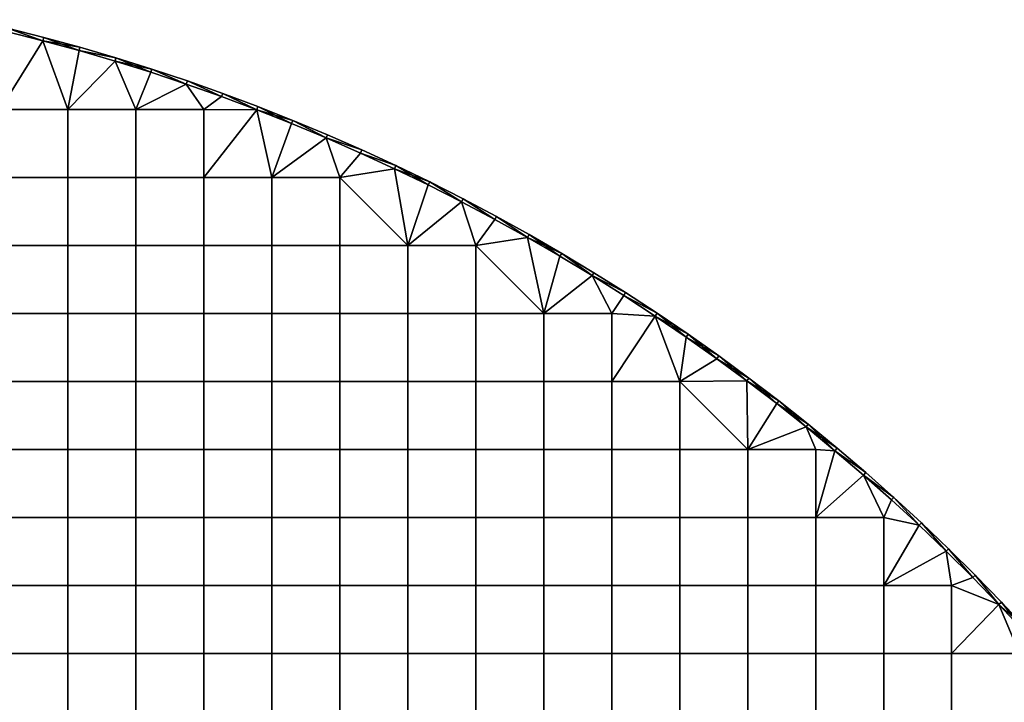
# Model space of a CAD drawing. Header units: millimetres. Extents: x -600 to 600, y -600 to 600.
# Tile 143 of 144: x 146 to 435, y 385 to 585. Entities that reach past the tile are written whole.
import ezdxf

# ---------------------------------------------------------------- set-up
doc = ezdxf.new("R2010")
doc.units = ezdxf.units.MM
doc.header["$MEASUREMENT"] = 0
doc.layers.add('Predefinito', color=7, linetype='Continuous')

msp = doc.modelspace()

# ---------------------------------------------------------------- meshes
at = {"layer": 'Predefinito'}
mesh = msp.add_polyface(dxfattribs=at)
corners = [(130.99, 584.5, 722.01), (141.71, 582, 722.01), (131.21, 585.48, 721.01), (152.37, 579.3, 722.01), (141.94, 582.97, 721.01), (162.99, 576.4, 722.01), (152.63, 580.26, 721.01), (173.84, 574.26, 721.01), (163.26, 577.36, 721.01), (162.99, 576.4, 710.01), (152.37, 579.3, 710.01), (163.26, 577.36, 711.01), (141.71, 582, 710.01), (141.94, 582.97, 711.01), (130.99, 584.5, 710.01), (131.21, 585.48, 711.01), (152.63, 580.26, 711.01), (173.84, 574.26, 711.01), (131.21, 585.48, 721.01), (141.94, 582.97, 721.01), (131.21, 585.48, 711.01), (152.63, 580.26, 721.01), (141.94, 582.97, 711.01), (163.26, 577.36, 721.01), (163.26, 577.36, 711.01), (173.84, 574.26, 711.01), (152.63, 580.26, 711.01), (159.73, 539.1, 722.01), (159.73, 559.07, 722.01), (139.77, 559.07, 722.01), (139.77, 539.1, 722.01), (173.55, 573.31, 722.01), (162.99, 576.4, 722.01), (152.37, 579.3, 722.01), (141.71, 582, 722.01), (119.8, 579.03, 722.01), (159.73, 539.1, 710.01), (139.77, 539.1, 710.01), (139.77, 559.07, 710.01), (159.73, 559.07, 710.01), (173.55, 573.31, 710.01), (162.99, 576.4, 710.01), (152.37, 579.3, 710.01), (141.71, 582, 710.01), (119.8, 579.03, 710.01), (130.99, 584.5, 710.01)]
mesh.append_faces([[corners[k] for k in face] for face in [(0, 1, 2, 2), (1, 3, 4, 4), (3, 5, 6, 6), (7, 8, 5, 5), (8, 6, 5, 5), (6, 4, 3, 3), (4, 2, 1, 1), (9, 10, 11, 11), (10, 12, 13, 13), (12, 14, 15, 15), (15, 13, 12, 12), (13, 16, 10, 10), (16, 11, 10, 10), (11, 17, 9, 9), (18, 19, 20, 20), (19, 21, 22, 22), (21, 23, 24, 24), (25, 24, 23, 23), (24, 26, 21, 21), (26, 22, 21, 21), (22, 20, 19, 19), (27, 28, 29, 30), (31, 32, 28, 28), (32, 33, 28, 28), (33, 34, 29, 29), (35, 29, 34, 34), (29, 28, 33, 33), (36, 37, 38, 39), (40, 39, 41, 41), (41, 39, 42, 42), (42, 38, 43, 43), (43, 44, 45, 45), (44, 43, 38, 38), (38, 42, 39, 39)]])
mesh = msp.add_polyface(dxfattribs=at)
corners = [(162.99, 576.4, 722.01), (173.55, 573.31, 722.01), (173.84, 574.26, 721.01), (184.05, 570.02, 722.01), (184.36, 570.97, 721.01), (194.49, 566.54, 722.01), (204.87, 562.88, 722.01), (194.82, 567.49, 721.01), (205.21, 563.82, 721.01), (204.87, 562.88, 710.01), (194.49, 566.54, 710.01), (194.82, 567.49, 711.01), (184.05, 570.02, 710.01), (184.36, 570.97, 711.01), (173.55, 573.31, 710.01), (173.84, 574.26, 711.01), (162.99, 576.4, 710.01), (205.21, 563.82, 711.01), (163.26, 577.36, 721.01), (173.84, 574.26, 721.01), (173.84, 574.26, 711.01), (184.36, 570.97, 721.01), (194.82, 567.49, 721.01), (194.82, 567.49, 711.01), (205.21, 563.82, 711.01), (184.36, 570.97, 711.01), (179.7, 539.1, 722.01), (179.7, 559.07, 722.01), (159.73, 559.07, 722.01), (159.73, 539.1, 722.01), (199.67, 539.1, 722.01), (199.67, 559.07, 722.01), (204.87, 562.88, 722.01), (194.49, 566.54, 722.01), (184.05, 570.02, 722.01), (173.55, 573.31, 722.01), (179.7, 539.1, 710.01), (159.73, 539.1, 710.01), (159.73, 559.07, 710.01), (179.7, 559.07, 710.01), (199.67, 539.1, 710.01), (199.67, 559.07, 710.01), (204.87, 562.88, 710.01), (194.49, 566.54, 710.01), (184.05, 570.02, 710.01), (173.55, 573.31, 710.01)]
mesh.append_faces([[corners[k] for k in face] for face in [(0, 1, 2, 2), (1, 3, 4, 4), (3, 5, 4, 4), (5, 6, 7, 7), (8, 7, 6, 6), (7, 4, 5, 5), (4, 2, 1, 1), (9, 10, 11, 11), (10, 12, 13, 13), (12, 14, 15, 15), (14, 16, 15, 15), (15, 13, 12, 12), (13, 11, 10, 10), (11, 17, 9, 9), (18, 19, 20, 20), (19, 21, 20, 20), (21, 22, 23, 23), (24, 23, 22, 22), (23, 25, 21, 21), (25, 20, 21, 21), (26, 27, 28, 29), (30, 31, 27, 26), (32, 33, 31, 31), (33, 34, 27, 27), (34, 35, 27, 27), (28, 27, 35, 35), (27, 31, 33, 33), (36, 37, 38, 39), (40, 36, 39, 41), (42, 41, 43, 43), (43, 39, 44, 44), (44, 39, 45, 45), (38, 45, 39, 39), (39, 43, 41, 41)]])
mesh = msp.add_polyface(dxfattribs=at)
corners = [(204.87, 562.88, 722.01), (215.18, 559.02, 722.01), (205.21, 563.82, 721.01), (225.41, 554.97, 722.01), (225.79, 555.9, 721.01), (235.57, 550.74, 722.01), (246.05, 547.23, 721.01), (235.96, 551.65, 721.01), (215.54, 559.95, 721.01), (235.57, 550.74, 710.01), (225.41, 554.97, 710.01), (225.79, 555.9, 711.01), (215.18, 559.02, 710.01), (215.54, 559.95, 711.01), (204.87, 562.88, 710.01), (205.21, 563.82, 711.01), (235.96, 551.65, 711.01), (194.82, 567.49, 721.01), (205.21, 563.82, 721.01), (205.21, 563.82, 711.01), (215.54, 559.95, 721.01), (215.54, 559.95, 711.01), (225.79, 555.9, 721.01), (235.96, 551.65, 721.01), (225.79, 555.9, 711.01), (235.96, 551.65, 711.01), (235.57, 550.74, 722.01), (225.41, 554.97, 722.01), (219.63, 539.1, 722.01), (215.18, 559.02, 722.01), (204.87, 562.88, 722.01), (199.67, 559.07, 722.01), (199.67, 539.1, 722.01), (239.6, 539.1, 722.01), (219.63, 519.13, 710.01), (199.67, 519.13, 710.01), (199.67, 539.1, 710.01), (219.63, 539.1, 710.01), (239.6, 519.13, 710.01), (239.6, 539.1, 710.01), (235.57, 550.74, 710.01), (225.41, 554.97, 710.01), (215.18, 559.02, 710.01), (199.67, 559.07, 710.01), (204.87, 562.88, 710.01)]
mesh.append_faces([[corners[k] for k in face] for face in [(0, 1, 2, 2), (1, 3, 4, 4), (3, 5, 4, 4), (6, 7, 5, 5), (7, 4, 5, 5), (4, 8, 1, 1), (8, 2, 1, 1), (9, 10, 11, 11), (10, 12, 13, 13), (12, 14, 15, 15), (15, 13, 12, 12), (13, 11, 10, 10), (11, 16, 9, 9), (17, 18, 19, 19), (18, 20, 21, 21), (20, 22, 21, 21), (22, 23, 24, 24), (25, 24, 23, 23), (24, 21, 22, 22), (21, 19, 18, 18), (26, 27, 28, 28), (27, 29, 28, 28), (29, 30, 31, 31), (31, 32, 29, 29), (32, 28, 29, 29), (28, 33, 26, 26), (34, 35, 36, 37), (38, 34, 37, 39), (40, 37, 41, 41), (41, 37, 42, 42), (42, 43, 44, 44), (43, 42, 36, 36), (36, 42, 37, 37), (37, 40, 39, 39)]])
mesh = msp.add_polyface(dxfattribs=at)
corners = [(235.57, 550.74, 722.01), (245.64, 546.31, 722.01), (246.05, 547.23, 721.01), (255.64, 541.71, 722.01), (256.07, 542.61, 721.01), (265.55, 536.92, 722.01), (265.99, 537.82, 721.01), (275.37, 531.95, 722.01), (285.09, 526.8, 722.01), (275.83, 532.84, 721.01), (285.09, 526.8, 710.01), (275.37, 531.95, 710.01), (275.83, 532.84, 711.01), (265.55, 536.92, 710.01), (265.99, 537.82, 711.01), (255.64, 541.71, 710.01), (256.07, 542.61, 711.01), (245.64, 546.31, 710.01), (235.57, 550.74, 710.01), (246.05, 547.23, 711.01), (235.96, 551.65, 711.01), (235.96, 551.65, 721.01), (246.05, 547.23, 721.01), (246.05, 547.23, 711.01), (256.07, 542.61, 721.01), (256.07, 542.61, 711.01), (265.99, 537.82, 721.01), (265.99, 537.82, 711.01), (275.83, 532.84, 721.01), (275.83, 532.84, 711.01), (285.57, 527.68, 711.01), (235.96, 551.65, 711.01), (265.55, 536.92, 722.01), (255.64, 541.71, 722.01), (259.57, 519.13, 722.01), (245.64, 546.31, 722.01), (239.6, 539.1, 722.01), (235.57, 550.74, 722.01), (275.37, 531.95, 710.01), (259.57, 519.13, 710.01), (265.55, 536.92, 710.01), (255.64, 541.71, 710.01), (239.6, 539.1, 710.01), (245.64, 546.31, 710.01), (235.57, 550.74, 710.01)]
mesh.append_faces([[corners[k] for k in face] for face in [(0, 1, 2, 2), (1, 3, 4, 4), (3, 5, 6, 6), (5, 7, 6, 6), (7, 8, 9, 9), (9, 6, 7, 7), (6, 4, 3, 3), (4, 2, 1, 1), (10, 11, 12, 12), (11, 13, 14, 14), (13, 15, 16, 16), (15, 17, 16, 16), (17, 18, 19, 19), (20, 19, 18, 18), (19, 16, 17, 17), (16, 14, 13, 13), (14, 12, 11, 11), (21, 22, 23, 23), (22, 24, 25, 25), (24, 26, 27, 27), (26, 28, 29, 29), (30, 29, 28, 28), (29, 27, 26, 26), (27, 25, 24, 24), (25, 23, 22, 22), (23, 31, 21, 21), (32, 33, 34, 34), (33, 35, 36, 36), (35, 37, 36, 36), (34, 33, 36, 36), (38, 39, 40, 40), (40, 39, 41, 41), (41, 42, 43, 43), (43, 42, 44, 44), (39, 42, 41, 41)]])
mesh = msp.add_polyface(dxfattribs=at)
corners = [(159.73, 519.13, 722.01), (159.73, 539.1, 722.01), (139.77, 539.1, 722.01), (139.77, 519.13, 722.01), (179.7, 519.13, 722.01), (179.7, 539.1, 722.01), (199.67, 519.13, 722.01), (199.67, 539.1, 722.01), (219.63, 519.13, 722.01), (219.63, 539.1, 722.01), (239.6, 519.13, 722.01), (239.6, 539.1, 722.01), (159.73, 499.17, 722.01), (139.77, 499.17, 722.01), (179.7, 499.17, 722.01), (199.67, 499.17, 722.01), (219.63, 499.17, 722.01), (239.6, 499.17, 722.01), (159.73, 479.2, 722.01), (139.77, 479.2, 722.01), (179.7, 479.2, 722.01), (199.67, 479.2, 722.01), (219.63, 479.2, 722.01), (239.6, 479.2, 722.01), (179.7, 459.23, 722.01), (159.73, 459.23, 722.01), (199.67, 459.23, 722.01), (219.63, 459.23, 722.01), (239.6, 459.23, 722.01), (159.73, 519.13, 710.01), (139.77, 519.13, 710.01), (139.77, 539.1, 710.01), (159.73, 539.1, 710.01), (179.7, 519.13, 710.01), (179.7, 539.1, 710.01), (199.67, 519.13, 710.01), (199.67, 539.1, 710.01), (159.73, 499.17, 710.01), (139.77, 499.17, 710.01), (179.7, 499.17, 710.01), (199.67, 499.17, 710.01), (219.63, 499.17, 710.01), (219.63, 519.13, 710.01), (159.73, 479.2, 710.01), (139.77, 479.2, 710.01), (179.7, 479.2, 710.01), (199.67, 479.2, 710.01), (219.63, 479.2, 710.01), (159.73, 459.23, 710.01), (139.77, 459.23, 710.01), (179.7, 459.23, 710.01), (199.67, 459.23, 710.01), (219.63, 459.23, 710.01)]
mesh.append_faces([[corners[k] for k in face] for face in [(0, 1, 2, 3), (4, 5, 1, 0), (6, 7, 5, 4), (8, 9, 7, 6), (10, 11, 9, 8), (12, 0, 3, 13), (14, 4, 0, 12), (15, 6, 4, 14), (16, 8, 6, 15), (17, 10, 8, 16), (18, 12, 13, 19), (20, 14, 12, 18), (21, 15, 14, 20), (22, 16, 15, 21), (23, 17, 16, 22), (24, 20, 18, 25), (26, 21, 20, 24), (27, 22, 21, 26), (28, 23, 22, 27), (29, 30, 31, 32), (33, 29, 32, 34), (35, 33, 34, 36), (37, 38, 30, 29), (39, 37, 29, 33), (40, 39, 33, 35), (41, 40, 35, 42), (43, 44, 38, 37), (45, 43, 37, 39), (46, 45, 39, 40), (47, 46, 40, 41), (48, 49, 44, 43), (50, 48, 43, 45), (51, 50, 45, 46), (52, 51, 46, 47)]])
mesh = msp.add_polyface(dxfattribs=at)
corners = [(285.09, 526.8, 722.01), (294.72, 521.48, 722.01), (285.57, 527.68, 721.01), (275.83, 532.84, 721.01), (294.72, 521.48, 710.01), (285.09, 526.8, 710.01), (285.57, 527.68, 711.01), (275.83, 532.84, 711.01), (275.83, 532.84, 721.01), (285.57, 527.68, 721.01), (285.57, 527.68, 711.01), (295.21, 522.35, 711.01), (259.57, 499.17, 722.01), (259.57, 519.13, 722.01), (239.6, 519.13, 722.01), (239.6, 499.17, 722.01), (279.53, 499.17, 722.01), (279.53, 519.13, 722.01), (259.57, 479.2, 722.01), (239.6, 479.2, 722.01), (279.53, 479.2, 722.01), (299.5, 479.2, 722.01), (299.5, 499.17, 722.01), (259.57, 459.23, 722.01), (239.6, 459.23, 722.01), (279.53, 459.23, 722.01), (299.5, 459.23, 722.01), (294.72, 521.48, 722.01), (285.09, 526.8, 722.01), (275.37, 531.95, 722.01), (265.55, 536.92, 722.01), (239.6, 539.1, 722.01), (239.6, 499.17, 710.01), (219.63, 499.17, 710.01), (219.63, 519.13, 710.01), (239.6, 519.13, 710.01), (259.57, 499.17, 710.01), (259.57, 519.13, 710.01), (279.53, 499.17, 710.01), (279.53, 519.13, 710.01), (239.6, 479.2, 710.01), (219.63, 479.2, 710.01), (259.57, 479.2, 710.01), (279.53, 479.2, 710.01), (239.6, 459.23, 710.01), (219.63, 459.23, 710.01), (259.57, 459.23, 710.01), (279.53, 459.23, 710.01), (294.72, 521.48, 710.01), (285.09, 526.8, 710.01), (275.37, 531.95, 710.01), (239.6, 539.1, 710.01), (299.5, 499.17, 710.01)]
mesh.append_faces([[corners[k] for k in face] for face in [(0, 1, 2, 2), (2, 3, 0, 0), (4, 5, 6, 6), (7, 6, 5, 5), (8, 9, 10, 10), (11, 10, 9, 9), (12, 13, 14, 15), (16, 17, 13, 12), (18, 12, 15, 19), (20, 16, 12, 18), (21, 22, 16, 20), (23, 18, 19, 24), (25, 20, 18, 23), (26, 21, 20, 25), (27, 28, 17, 17), (28, 29, 17, 17), (29, 30, 13, 13), (31, 14, 13, 13), (13, 17, 29, 29), (22, 27, 17, 17), (32, 33, 34, 35), (36, 32, 35, 37), (38, 36, 37, 39), (40, 41, 33, 32), (42, 40, 32, 36), (43, 42, 36, 38), (44, 45, 41, 40), (46, 44, 40, 42), (47, 46, 42, 43), (48, 39, 49, 49), (49, 39, 50, 50), (51, 37, 35, 35), (39, 52, 38, 38), (37, 50, 39, 39)]])
mesh = msp.add_polyface(dxfattribs=at)
corners = [(294.72, 521.48, 722.01), (304.25, 515.98, 722.01), (304.76, 516.84, 721.01), (313.68, 510.3, 722.01), (323, 504.45, 722.01), (323.54, 505.29, 721.01), (314.2, 511.15, 721.01), (295.21, 522.35, 721.01), (285.57, 527.68, 721.01), (323, 504.45, 710.01), (313.68, 510.3, 710.01), (323.54, 505.29, 711.01), (304.25, 515.98, 710.01), (304.76, 516.84, 711.01), (294.72, 521.48, 710.01), (295.21, 522.35, 711.01), (285.57, 527.68, 711.01), (314.2, 511.15, 711.01), (285.57, 527.68, 721.01), (295.21, 522.35, 721.01), (295.21, 522.35, 711.01), (304.76, 516.84, 721.01), (304.76, 516.84, 711.01), (314.2, 511.15, 721.01), (323.54, 505.29, 721.01), (323.54, 505.29, 711.01), (314.2, 511.15, 711.01), (319.47, 479.2, 722.01), (319.47, 499.17, 722.01), (299.5, 499.17, 722.01), (299.5, 479.2, 722.01), (323, 504.45, 722.01), (313.68, 510.3, 722.01), (304.25, 515.98, 722.01), (294.72, 521.48, 722.01), (279.53, 519.13, 722.01), (279.53, 499.17, 722.01), (299.5, 479.2, 710.01), (279.53, 479.2, 710.01), (279.53, 499.17, 710.01), (299.5, 499.17, 710.01), (319.47, 479.2, 710.01), (319.47, 499.17, 710.01), (323, 504.45, 710.01), (313.68, 510.3, 710.01), (304.25, 515.98, 710.01), (294.72, 521.48, 710.01), (279.53, 519.13, 710.01)]
mesh.append_faces([[corners[k] for k in face] for face in [(0, 1, 2, 2), (1, 3, 2, 2), (3, 4, 5, 5), (5, 6, 3, 3), (6, 2, 3, 3), (2, 7, 0, 0), (7, 8, 0, 0), (9, 10, 11, 11), (10, 12, 13, 13), (12, 14, 15, 15), (16, 15, 14, 14), (15, 13, 12, 12), (13, 17, 10, 10), (17, 11, 10, 10), (18, 19, 20, 20), (19, 21, 22, 22), (21, 23, 22, 22), (23, 24, 25, 25), (25, 26, 23, 23), (26, 22, 23, 23), (22, 20, 19, 19), (27, 28, 29, 30), (31, 32, 28, 28), (32, 33, 29, 29), (33, 34, 29, 29), (35, 36, 29, 29), (29, 28, 32, 32), (37, 38, 39, 40), (41, 37, 40, 42), (43, 42, 44, 44), (44, 40, 45, 45), (45, 40, 46, 46), (40, 44, 42, 42), (40, 47, 46, 46)]])
mesh = msp.add_polyface(dxfattribs=at)
corners = [(323, 504.45, 722.01), (332.21, 498.43, 722.01), (332.77, 499.26, 721.01), (341.32, 492.24, 722.01), (341.88, 493.07, 721.01), (350.3, 485.89, 722.01), (359.17, 479.37, 722.01), (350.89, 486.7, 721.01), (359.77, 480.17, 721.01), (323.54, 505.29, 721.01), (350.3, 485.89, 710.01), (341.32, 492.24, 710.01), (350.89, 486.7, 711.01), (332.21, 498.43, 710.01), (332.77, 499.26, 711.01), (323, 504.45, 710.01), (323.54, 505.29, 711.01), (341.88, 493.07, 711.01), (359.77, 480.17, 711.01), (323.54, 505.29, 721.01), (332.77, 499.26, 721.01), (323.54, 505.29, 711.01), (341.88, 493.07, 721.01), (332.77, 499.26, 711.01), (350.89, 486.7, 721.01), (350.89, 486.7, 711.01), (359.77, 480.17, 721.01), (359.77, 480.17, 711.01), (341.88, 493.07, 711.01), (350.3, 485.89, 722.01), (341.32, 492.24, 722.01), (339.43, 479.2, 722.01), (332.21, 498.43, 722.01), (323, 504.45, 722.01), (319.47, 499.17, 722.01), (319.47, 479.2, 722.01), (359.17, 479.37, 710.01), (339.43, 479.2, 710.01), (350.3, 485.89, 710.01), (341.32, 492.24, 710.01), (332.21, 498.43, 710.01), (319.47, 499.17, 710.01), (323, 504.45, 710.01), (319.47, 479.2, 710.01)]
mesh.append_faces([[corners[k] for k in face] for face in [(0, 1, 2, 2), (1, 3, 4, 4), (3, 5, 4, 4), (5, 6, 7, 7), (8, 7, 6, 6), (7, 4, 5, 5), (4, 2, 1, 1), (2, 9, 0, 0), (10, 11, 12, 12), (11, 13, 14, 14), (13, 15, 14, 14), (16, 14, 15, 15), (14, 17, 11, 11), (17, 12, 11, 11), (12, 18, 10, 10), (19, 20, 21, 21), (20, 22, 23, 23), (22, 24, 25, 25), (24, 26, 27, 27), (27, 25, 24, 24), (25, 28, 22, 22), (28, 23, 22, 22), (23, 21, 20, 20), (29, 30, 31, 31), (30, 32, 31, 31), (32, 33, 34, 34), (34, 35, 32, 32), (35, 31, 32, 32), (36, 37, 38, 38), (38, 37, 39, 39), (39, 37, 40, 40), (40, 41, 42, 42), (41, 40, 43, 43), (43, 40, 37, 37)]])
mesh = msp.add_polyface(dxfattribs=at)
corners = [(359.17, 479.37, 722.01), (367.91, 472.7, 722.01), (368.53, 473.48, 721.01), (377.16, 466.63, 721.01), (359.77, 480.17, 721.01), (376.54, 465.86, 710.01), (367.91, 472.7, 710.01), (368.53, 473.48, 711.01), (359.17, 479.37, 710.01), (359.77, 480.17, 711.01), (350.3, 485.89, 710.01), (359.77, 480.17, 721.01), (368.53, 473.48, 721.01), (359.77, 480.17, 711.01), (377.16, 466.63, 721.01), (368.53, 473.48, 711.01), (319.47, 459.23, 722.01), (319.47, 479.2, 722.01), (299.5, 479.2, 722.01), (299.5, 459.23, 722.01), (339.43, 459.23, 722.01), (339.43, 479.2, 722.01), (319.47, 439.27, 722.01), (299.5, 439.27, 722.01), (339.43, 439.27, 722.01), (359.4, 439.27, 722.01), (359.4, 459.23, 722.01), (379.37, 439.27, 722.01), (379.37, 459.23, 722.01), (376.54, 465.86, 722.01), (367.91, 472.7, 722.01), (359.17, 479.37, 722.01), (350.3, 485.89, 722.01), (299.5, 459.23, 710.01), (279.53, 459.23, 710.01), (279.53, 479.2, 710.01), (299.5, 479.2, 710.01), (319.47, 459.23, 710.01), (319.47, 479.2, 710.01), (339.43, 459.23, 710.01), (339.43, 479.2, 710.01), (299.5, 439.27, 710.01), (279.53, 439.27, 710.01), (319.47, 439.27, 710.01), (339.43, 439.27, 710.01), (359.4, 439.27, 710.01), (359.4, 459.23, 710.01), (379.37, 439.27, 710.01), (379.37, 459.23, 710.01), (379.37, 419.3, 710.01), (359.4, 419.3, 710.01), (376.54, 465.86, 710.01), (367.91, 472.7, 710.01), (359.17, 479.37, 710.01)]
mesh.append_faces([[corners[k] for k in face] for face in [(0, 1, 2, 2), (3, 2, 1, 1), (2, 4, 0, 0), (5, 6, 7, 7), (6, 8, 9, 9), (8, 10, 9, 9), (9, 7, 6, 6), (11, 12, 13, 13), (12, 14, 15, 15), (15, 13, 12, 12), (16, 17, 18, 19), (20, 21, 17, 16), (22, 16, 19, 23), (24, 20, 16, 22), (25, 26, 20, 24), (27, 28, 26, 25), (29, 30, 26, 26), (30, 31, 26, 26), (31, 32, 21, 21), (21, 20, 26, 26), (26, 31, 21, 21), (33, 34, 35, 36), (37, 33, 36, 38), (39, 37, 38, 40), (41, 42, 34, 33), (43, 41, 33, 37), (44, 43, 37, 39), (45, 44, 39, 46), (47, 45, 46, 48), (49, 50, 45, 47), (51, 46, 52, 52), (52, 46, 53, 53), (40, 46, 39, 39), (46, 40, 53, 53)]])
mesh = msp.add_polyface(dxfattribs=at)
corners = [(159.73, 459.23, 722.01), (159.73, 479.2, 722.01), (139.77, 479.2, 722.01), (139.77, 459.23, 722.01), (159.73, 439.27, 722.01), (139.77, 439.27, 722.01), (179.7, 439.27, 722.01), (179.7, 459.23, 722.01), (199.67, 439.27, 722.01), (199.67, 459.23, 722.01), (219.63, 439.27, 722.01), (219.63, 459.23, 722.01), (159.73, 419.3, 722.01), (139.77, 419.3, 722.01), (179.7, 419.3, 722.01), (199.67, 419.3, 722.01), (219.63, 419.3, 722.01), (159.73, 399.33, 722.01), (139.77, 399.33, 722.01), (179.7, 399.33, 722.01), (199.67, 399.33, 722.01), (219.63, 399.33, 722.01), (159.73, 379.37, 722.01), (139.77, 379.37, 722.01), (179.7, 379.37, 722.01), (199.67, 379.37, 722.01), (219.63, 379.37, 722.01), (159.73, 439.27, 710.01), (139.77, 439.27, 710.01), (139.77, 459.23, 710.01), (159.73, 459.23, 710.01), (179.7, 439.27, 710.01), (179.7, 459.23, 710.01), (199.67, 439.27, 710.01), (199.67, 459.23, 710.01), (219.63, 439.27, 710.01), (219.63, 459.23, 710.01), (139.77, 419.3, 710.01), (119.8, 419.3, 710.01), (119.8, 439.27, 710.01), (159.73, 419.3, 710.01), (179.7, 419.3, 710.01), (199.67, 419.3, 710.01), (139.77, 399.33, 710.01), (119.8, 399.33, 710.01), (159.73, 399.33, 710.01), (179.7, 399.33, 710.01), (199.67, 399.33, 710.01), (139.77, 379.37, 710.01), (119.8, 379.37, 710.01), (159.73, 379.37, 710.01), (179.7, 379.37, 710.01), (199.67, 379.37, 710.01), (199.67, 359.4, 710.01), (179.7, 359.4, 710.01)]
mesh.append_faces([[corners[k] for k in face] for face in [(0, 1, 2, 3), (4, 0, 3, 5), (6, 7, 0, 4), (8, 9, 7, 6), (10, 11, 9, 8), (12, 4, 5, 13), (14, 6, 4, 12), (15, 8, 6, 14), (16, 10, 8, 15), (17, 12, 13, 18), (19, 14, 12, 17), (20, 15, 14, 19), (21, 16, 15, 20), (22, 17, 18, 23), (24, 19, 17, 22), (25, 20, 19, 24), (26, 21, 20, 25), (27, 28, 29, 30), (31, 27, 30, 32), (33, 31, 32, 34), (35, 33, 34, 36), (37, 38, 39, 28), (40, 37, 28, 27), (41, 40, 27, 31), (42, 41, 31, 33), (43, 44, 38, 37), (45, 43, 37, 40), (46, 45, 40, 41), (47, 46, 41, 42), (48, 49, 44, 43), (50, 48, 43, 45), (51, 50, 45, 46), (52, 51, 46, 47), (53, 54, 51, 52)]])
mesh = msp.add_polyface(dxfattribs=at)
corners = [(367.91, 472.7, 722.01), (376.54, 465.86, 722.01), (377.16, 466.63, 721.01), (385.03, 458.86, 722.01), (385.67, 459.63, 721.01), (393.39, 451.71, 722.01), (394.05, 452.46, 721.01), (401.63, 444.41, 722.01), (402.3, 445.15, 721.01), (401.63, 444.41, 710.01), (393.39, 451.71, 710.01), (402.3, 445.15, 711.01), (385.03, 458.86, 710.01), (394.05, 452.46, 711.01), (376.54, 465.86, 710.01), (377.16, 466.63, 711.01), (368.53, 473.48, 711.01), (385.67, 459.63, 711.01), (377.16, 466.63, 721.01), (385.67, 459.63, 721.01), (385.67, 459.63, 711.01), (394.05, 452.46, 721.01), (394.05, 452.46, 711.01), (402.3, 445.15, 721.01), (377.16, 466.63, 711.01), (368.53, 473.48, 711.01), (399.33, 419.3, 722.01), (399.33, 439.27, 722.01), (379.37, 439.27, 722.01), (379.37, 419.3, 722.01), (401.63, 444.41, 722.01), (393.39, 451.71, 722.01), (385.03, 458.86, 722.01), (376.54, 465.86, 722.01), (379.37, 459.23, 722.01), (359.4, 459.23, 722.01), (399.33, 419.3, 710.01), (379.37, 419.3, 710.01), (379.37, 439.27, 710.01), (399.33, 439.27, 710.01), (401.63, 444.41, 710.01), (393.39, 451.71, 710.01), (385.03, 458.86, 710.01), (379.37, 459.23, 710.01), (376.54, 465.86, 710.01), (359.4, 459.23, 710.01)]
mesh.append_faces([[corners[k] for k in face] for face in [(0, 1, 2, 2), (1, 3, 4, 4), (3, 5, 6, 6), (5, 7, 8, 8), (8, 6, 5, 5), (6, 4, 3, 3), (4, 2, 1, 1), (9, 10, 11, 11), (10, 12, 13, 13), (12, 14, 15, 15), (16, 15, 14, 14), (15, 17, 12, 12), (17, 13, 12, 12), (13, 11, 10, 10), (18, 19, 20, 20), (19, 21, 22, 22), (21, 23, 22, 22), (22, 20, 19, 19), (20, 24, 18, 18), (24, 25, 18, 18), (26, 27, 28, 29), (30, 31, 27, 27), (31, 32, 28, 28), (32, 33, 34, 34), (34, 28, 32, 32), (35, 34, 33, 33), (28, 27, 31, 31), (36, 37, 38, 39), (40, 39, 41, 41), (41, 38, 42, 42), (42, 43, 44, 44), (43, 42, 38, 38), (45, 44, 43, 43), (38, 41, 39, 39)]])
mesh = msp.add_polyface(dxfattribs=at)
corners = [(239.6, 439.27, 722.01), (239.6, 459.23, 722.01), (219.63, 459.23, 722.01), (219.63, 439.27, 722.01), (259.57, 439.27, 722.01), (259.57, 459.23, 722.01), (279.53, 439.27, 722.01), (279.53, 459.23, 722.01), (299.5, 439.27, 722.01), (299.5, 459.23, 722.01), (239.6, 419.3, 722.01), (219.63, 419.3, 722.01), (259.57, 419.3, 722.01), (279.53, 419.3, 722.01), (299.5, 419.3, 722.01), (239.6, 399.33, 722.01), (219.63, 399.33, 722.01), (259.57, 399.33, 722.01), (279.53, 399.33, 722.01), (299.5, 399.33, 722.01), (239.6, 379.37, 722.01), (219.63, 379.37, 722.01), (259.57, 379.37, 722.01), (279.53, 379.37, 722.01), (239.6, 439.27, 710.01), (219.63, 439.27, 710.01), (219.63, 459.23, 710.01), (239.6, 459.23, 710.01), (259.57, 439.27, 710.01), (259.57, 459.23, 710.01), (279.53, 439.27, 710.01), (279.53, 459.23, 710.01), (219.63, 419.3, 710.01), (199.67, 419.3, 710.01), (199.67, 439.27, 710.01), (239.6, 419.3, 710.01), (259.57, 419.3, 710.01), (279.53, 419.3, 710.01), (219.63, 399.33, 710.01), (199.67, 399.33, 710.01), (239.6, 399.33, 710.01), (259.57, 399.33, 710.01), (279.53, 399.33, 710.01), (219.63, 379.37, 710.01), (199.67, 379.37, 710.01), (239.6, 379.37, 710.01), (259.57, 379.37, 710.01), (279.53, 379.37, 710.01), (219.63, 359.4, 710.01), (199.67, 359.4, 710.01), (239.6, 359.4, 710.01), (259.57, 359.4, 710.01), (279.53, 359.4, 710.01)]
mesh.append_faces([[corners[k] for k in face] for face in [(0, 1, 2, 3), (4, 5, 1, 0), (6, 7, 5, 4), (8, 9, 7, 6), (10, 0, 3, 11), (12, 4, 0, 10), (13, 6, 4, 12), (14, 8, 6, 13), (15, 10, 11, 16), (17, 12, 10, 15), (18, 13, 12, 17), (19, 14, 13, 18), (20, 15, 16, 21), (22, 17, 15, 20), (23, 18, 17, 22), (24, 25, 26, 27), (28, 24, 27, 29), (30, 28, 29, 31), (32, 33, 34, 25), (35, 32, 25, 24), (36, 35, 24, 28), (37, 36, 28, 30), (38, 39, 33, 32), (40, 38, 32, 35), (41, 40, 35, 36), (42, 41, 36, 37), (43, 44, 39, 38), (45, 43, 38, 40), (46, 45, 40, 41), (47, 46, 41, 42), (48, 49, 44, 43), (50, 48, 43, 45), (51, 50, 45, 46), (52, 51, 46, 47)]])
mesh = msp.add_polyface(dxfattribs=at)
corners = [(401.63, 444.41, 722.01), (409.72, 436.95, 722.01), (402.3, 445.15, 721.01), (417.68, 429.35, 722.01), (410.41, 437.68, 721.01), (425.5, 421.61, 722.01), (418.38, 430.07, 721.01), (433.17, 413.72, 722.01), (426.21, 422.31, 721.01), (433.17, 413.72, 710.01), (425.5, 421.61, 710.01), (426.21, 422.31, 711.01), (417.68, 429.35, 710.01), (418.38, 430.07, 711.01), (409.72, 436.95, 710.01), (410.41, 437.68, 711.01), (401.63, 444.41, 710.01), (402.3, 445.15, 711.01), (402.3, 445.15, 721.01), (410.41, 437.68, 721.01), (402.3, 445.15, 711.01), (418.38, 430.07, 721.01), (418.38, 430.07, 711.01), (426.21, 422.31, 721.01), (433.89, 414.41, 721.01), (426.21, 422.31, 711.01), (433.89, 414.41, 711.01), (410.41, 437.68, 711.01), (394.05, 452.46, 711.01), (433.17, 413.72, 722.01), (425.5, 421.61, 722.01), (419.3, 419.3, 722.01), (417.68, 429.35, 722.01), (409.72, 436.95, 722.01), (399.33, 419.3, 722.01), (401.63, 444.41, 722.01), (399.33, 439.27, 722.01), (433.17, 413.72, 710.01), (419.3, 419.3, 710.01), (425.5, 421.61, 710.01), (417.68, 429.35, 710.01), (399.33, 419.3, 710.01), (409.72, 436.95, 710.01), (399.33, 439.27, 710.01), (401.63, 444.41, 710.01)]
mesh.append_faces([[corners[k] for k in face] for face in [(0, 1, 2, 2), (1, 3, 4, 4), (3, 5, 6, 6), (5, 7, 8, 8), (8, 6, 5, 5), (6, 4, 3, 3), (4, 2, 1, 1), (9, 10, 11, 11), (10, 12, 13, 13), (12, 14, 15, 15), (14, 16, 17, 17), (17, 15, 14, 14), (15, 13, 12, 12), (13, 11, 10, 10), (18, 19, 20, 20), (19, 21, 22, 22), (21, 23, 22, 22), (23, 24, 25, 25), (26, 25, 24, 24), (25, 22, 23, 23), (22, 27, 19, 19), (27, 20, 19, 19), (20, 28, 18, 18), (29, 30, 31, 31), (30, 32, 31, 31), (32, 33, 34, 34), (33, 35, 36, 36), (36, 34, 33, 33), (34, 31, 32, 32), (37, 38, 39, 39), (39, 38, 40, 40), (40, 41, 42, 42), (42, 43, 44, 44), (43, 42, 41, 41), (41, 40, 38, 38)]])
mesh = msp.add_polyface(dxfattribs=at)
corners = [(319.47, 419.3, 722.01), (319.47, 439.27, 722.01), (299.5, 439.27, 722.01), (299.5, 419.3, 722.01), (339.43, 419.3, 722.01), (339.43, 439.27, 722.01), (359.4, 419.3, 722.01), (359.4, 439.27, 722.01), (379.37, 419.3, 722.01), (379.37, 439.27, 722.01), (319.47, 399.33, 722.01), (299.5, 399.33, 722.01), (339.43, 399.33, 722.01), (359.4, 399.33, 722.01), (379.37, 399.33, 722.01), (299.5, 379.37, 722.01), (279.53, 399.33, 722.01), (279.53, 379.37, 722.01), (319.47, 379.37, 722.01), (339.43, 379.37, 722.01), (359.4, 379.37, 722.01), (379.37, 379.37, 722.01), (359.4, 359.4, 722.01), (339.43, 359.4, 722.01), (379.37, 359.4, 722.01), (299.5, 419.3, 710.01), (279.53, 419.3, 710.01), (279.53, 439.27, 710.01), (299.5, 439.27, 710.01), (319.47, 419.3, 710.01), (319.47, 439.27, 710.01), (339.43, 419.3, 710.01), (339.43, 439.27, 710.01), (359.4, 419.3, 710.01), (359.4, 439.27, 710.01), (299.5, 399.33, 710.01), (279.53, 399.33, 710.01), (319.47, 399.33, 710.01), (339.43, 399.33, 710.01), (359.4, 399.33, 710.01), (379.37, 399.33, 710.01), (379.37, 419.3, 710.01), (299.5, 379.37, 710.01), (279.53, 379.37, 710.01), (319.47, 379.37, 710.01), (339.43, 379.37, 710.01), (359.4, 379.37, 710.01), (379.37, 379.37, 710.01), (299.5, 359.4, 710.01), (279.53, 359.4, 710.01), (319.47, 359.4, 710.01), (339.43, 359.4, 710.01), (359.4, 359.4, 710.01), (379.37, 359.4, 710.01)]
mesh.append_faces([[corners[k] for k in face] for face in [(0, 1, 2, 3), (4, 5, 1, 0), (6, 7, 5, 4), (8, 9, 7, 6), (10, 0, 3, 11), (12, 4, 0, 10), (13, 6, 4, 12), (14, 8, 6, 13), (15, 11, 16, 17), (18, 10, 11, 15), (19, 12, 10, 18), (20, 13, 12, 19), (21, 14, 13, 20), (22, 20, 19, 23), (24, 21, 20, 22), (25, 26, 27, 28), (29, 25, 28, 30), (31, 29, 30, 32), (33, 31, 32, 34), (35, 36, 26, 25), (37, 35, 25, 29), (38, 37, 29, 31), (39, 38, 31, 33), (40, 39, 33, 41), (42, 43, 36, 35), (44, 42, 35, 37), (45, 44, 37, 38), (46, 45, 38, 39), (47, 46, 39, 40), (48, 49, 43, 42), (50, 48, 42, 44), (51, 50, 44, 45), (52, 51, 45, 46), (53, 52, 46, 47)]])
mesh = msp.add_polyface(dxfattribs=at)
corners = [(433.17, 413.72, 722.01), (440.7, 405.69, 722.01), (433.89, 414.41, 721.01), (448.08, 397.53, 722.01), (441.43, 406.37, 721.01), (426.21, 422.31, 721.01), (440.7, 405.69, 710.01), (433.17, 413.72, 710.01), (441.43, 406.37, 711.01), (426.21, 422.31, 711.01), (433.89, 414.41, 711.01), (433.89, 414.41, 721.01), (441.43, 406.37, 721.01), (433.89, 414.41, 711.01), (441.43, 406.37, 711.01), (399.33, 399.33, 722.01), (399.33, 419.3, 722.01), (379.37, 419.3, 722.01), (379.37, 399.33, 722.01), (419.3, 399.33, 722.01), (419.3, 419.3, 722.01), (399.33, 379.37, 722.01), (379.37, 379.37, 722.01), (419.3, 379.37, 722.01), (439.27, 379.37, 722.01), (439.27, 399.33, 722.01), (399.33, 359.4, 722.01), (379.37, 359.4, 722.01), (419.3, 359.4, 722.01), (439.27, 359.4, 722.01), (448.08, 397.53, 722.01), (440.7, 405.69, 722.01), (433.17, 413.72, 722.01), (399.33, 399.33, 710.01), (379.37, 399.33, 710.01), (379.37, 419.3, 710.01), (399.33, 419.3, 710.01), (419.3, 399.33, 710.01), (419.3, 419.3, 710.01), (399.33, 379.37, 710.01), (379.37, 379.37, 710.01), (419.3, 379.37, 710.01), (439.27, 379.37, 710.01), (439.27, 399.33, 710.01), (399.33, 359.4, 710.01), (379.37, 359.4, 710.01), (419.3, 359.4, 710.01), (439.27, 359.4, 710.01), (448.08, 397.53, 710.01), (440.7, 405.69, 710.01), (433.17, 413.72, 710.01)]
mesh.append_faces([[corners[k] for k in face] for face in [(0, 1, 2, 2), (1, 3, 4, 4), (4, 2, 1, 1), (2, 5, 0, 0), (6, 7, 8, 8), (9, 10, 7, 7), (10, 8, 7, 7), (11, 12, 13, 13), (14, 13, 12, 12), (15, 16, 17, 18), (19, 20, 16, 15), (21, 15, 18, 22), (23, 19, 15, 21), (24, 25, 19, 23), (26, 21, 22, 27), (28, 23, 21, 26), (29, 24, 23, 28), (30, 31, 25, 25), (31, 32, 25, 25), (20, 19, 32, 32), (19, 25, 32, 32), (33, 34, 35, 36), (37, 33, 36, 38), (39, 40, 34, 33), (41, 39, 33, 37), (42, 41, 37, 43), (44, 45, 40, 39), (46, 44, 39, 41), (47, 46, 41, 42), (48, 43, 49, 49), (49, 43, 50, 50), (38, 50, 37, 37), (43, 48, 42, 42), (37, 50, 43, 43)]])

doc.saveas('drawing.dxf')
